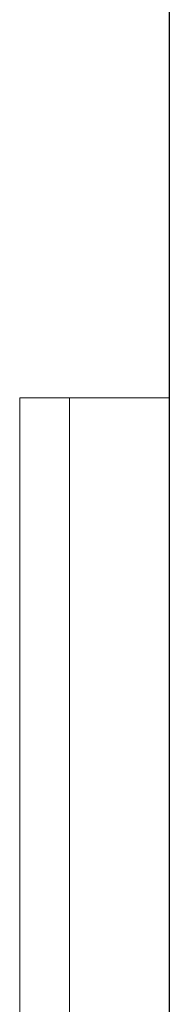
# Model space of a CAD drawing. Header units: metres. Extents: x 391.1 to 430.4, y 12.7 to 28.9.
# Tile 78 of 165: x 405.7364 to 405.7664, y 26.5808 to 26.7785. Entities that reach past the tile are written whole.
import ezdxf

# ---------------------------------------------------------------- set-up
doc = ezdxf.new("R2010")
doc.units = ezdxf.units.M
for name, color, linetype, lineweight in [('A-GENM-____-OTLN', 7, 'Continuous', 18), ('A-WALL-____-MCUT', 7, 'Continuous', 25), ('A-WALL-____-OTLN', 7, 'Continuous', 25)]:
    doc.layers.add(name, color=color, linetype=linetype, lineweight=lineweight)

# ---------------------------------------------------------------- blocks, each defined once
blk = doc.blocks.new('Family - LONDR55-XX_ZZ-ARQ-CAA-M3D-Londres55-155345-01_FON_P0')
at = {"layer": 'A-GENM-____-OTLN', "color": 253, "true_color": 0xaaaaaa}
for p, q in [((0.6, 0.03), (0, 0.03)), ((0, 0.03), (0, 0.01)), ((0, 0.03), (0, 0.01)), ((0.6, 0.03), (0, 0.03)), ((0, 0.01), (0.6, 0.01)), ((0, 0.01), (0.6, 0.01)), ((0.6, 0.01), (0, 0.01)), ((0, 0.01), (0, 0)), ((0, 0), (0, 0.01)), ((0, 0.01), (0.6, 0.01)), ((0, 0), (0.6, 0)), ((0.6, 0), (0, 0))]:
    blk.add_line(p, q, dxfattribs=at)
blk = doc.blocks.new('Family - Mirall PB-155346-01_FON_P0')
blk.add_blockref('Family - LONDR55-XX_ZZ-ARQ-CAA-M3D-Londres55-155345-01_FON_P0', (0, 0))
blk = doc.blocks.new('Family - Envans PB-155481-01_FON_P0')
at = {"layer": 'A-WALL-____-MCUT', "color": 253, "true_color": 0xaaaaaa}
blk.add_line((2.02, 0.1), (0, 0.1), dxfattribs=at)
at = {"layer": 'A-WALL-____-OTLN', "color": 253, "true_color": 0xaaaaaa}
blk.add_line((2.02, 0.1), (0, 0.1), dxfattribs=at)
blk = doc.blocks.new('LONDR55-XX_ZZ-ARQ-CAA-M3D-Londres55_ifc-1-01_FON_P0')
at = {"layer": 'A-GENM-____-OTLN', "color": 253, "lineweight": 18, "true_color": 0xaaaaaa, "rotation": 270}
blk.add_blockref('Family - Mirall PB-155346-01_FON_P0', (405.73645, 26.70259), dxfattribs=at)
at = {"layer": 'A-WALL-____-OTLN', "color": 253, "lineweight": 18, "true_color": 0xaaaaaa, "rotation": 90}
blk.add_blockref('Family - Envans PB-155481-01_FON_P0', (405.86645, 26.05078), dxfattribs=at)

msp = doc.modelspace()

# ---------------------------------------------------------------- block references
at = {"lineweight": 5}
msp.add_blockref('LONDR55-XX_ZZ-ARQ-CAA-M3D-Londres55_ifc-1-01_FON_P0', (0, 0), dxfattribs=at)

doc.saveas('drawing.dxf')
